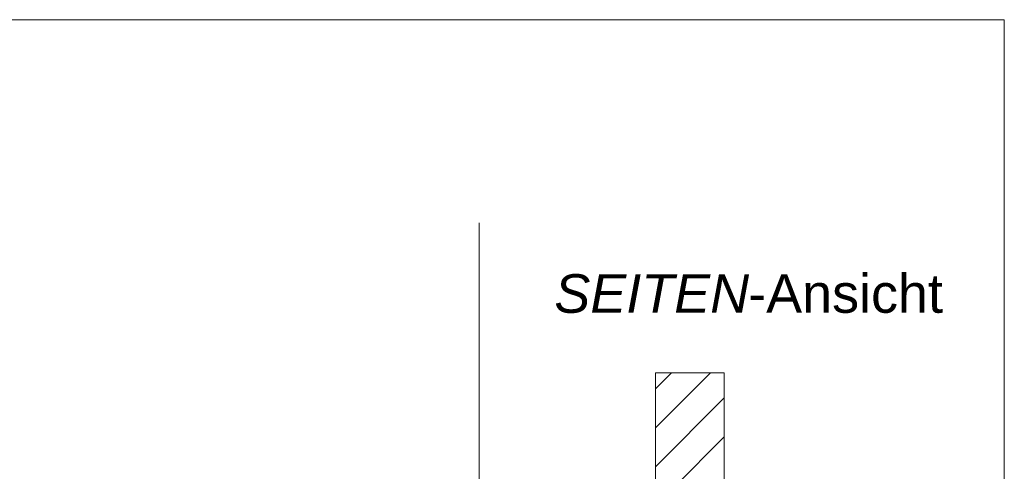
# Model space of a CAD drawing. Extents: x -420 to 300, y 62 to 1162.
# Tile 97 of 256: x 146 to 182, y 726 to 742. Entities that reach past the tile are written whole.
import ezdxf
from ezdxf.lldxf.tags import DXFTag

# ---------------------------------------------------------------- set-up
doc = ezdxf.new("R2010")
doc.units = 0
doc.layers.get('0').update_dxf_attribs({"lineweight": 35})
doc.layers.add('E_Detail_Beschriftung', color=7, linetype='Continuous', lineweight=13, true_color=0x009900)
doc.layers.add('E_Detail_Wandschraffur', color=7, linetype='Continuous', lineweight=5, true_color=0xc0c0c0)
doc.layers.add('E_Detail_Linie_Text_Bem', color=7, linetype='Continuous', lineweight=13)
doc.styles.get("Standard").update_dxf_attribs({"font": 'ARIALN.TTF'})
tags = doc.linetypes.add('fein_strichliert', pattern=[4, 1, -2, 1]).pattern_tags.tags
tags[8:9] = [DXFTag(74, 4), DXFTag(75, 0), DXFTag(340, '0'), DXFTag(46, 0.0), DXFTag(50, 0.0), DXFTag(44, 0.0), DXFTag(45, 0.0)]
tags[6:7] = [DXFTag(74, 4), DXFTag(75, 0), DXFTag(340, '0'), DXFTag(46, 0.0), DXFTag(50, 0.0), DXFTag(44, 0.0), DXFTag(45, 0.0)]
tags[4:5] = [DXFTag(74, 4), DXFTag(75, 0), DXFTag(340, '0'), DXFTag(46, 0.0), DXFTag(50, 0.0), DXFTag(44, 0.0), DXFTag(45, 0.0)]
tags = doc.linetypes.add('fein_strichliert-A06G9FCV8I', pattern=[4, 1, -2, 1]).pattern_tags.tags
tags[8:9] = [DXFTag(74, 4), DXFTag(75, 0), DXFTag(340, '0'), DXFTag(46, 0.0), DXFTag(50, 0.0), DXFTag(44, 0.0), DXFTag(45, 0.0)]
tags[6:7] = [DXFTag(74, 4), DXFTag(75, 0), DXFTag(340, '0'), DXFTag(46, 0.0), DXFTag(50, 0.0), DXFTag(44, 0.0), DXFTag(45, 0.0)]
tags[4:5] = [DXFTag(74, 4), DXFTag(75, 0), DXFTag(340, '0'), DXFTag(46, 0.0), DXFTag(50, 0.0), DXFTag(44, 0.0), DXFTag(45, 0.0)]

# ---------------------------------------------------------------- blocks, each defined once
blk = doc.blocks.new('Referenz-A06G9FCZ8I')
at = {"layer": 'E_Detail_Linie_Text_Bem', "linetype": 'fein_strichliert-A06G9FCV8I', "ltscale": 0.65}
for p, q in [((182.08, 742.432), (119.311, 742.432)), ((182.08, 681.115), (182.08, 742.432)), ((163.037, 682.197), (163.037, 735.076))]:
    blk.add_line(p, q, dxfattribs=at)
at = {"layer": 'E_Detail_Linie_Text_Bem', "linetype": 'Continuous', "ltscale": 0.13}
for p, q in [((169.427, 729.639), (171.927, 729.639)), ((169.427, 725.505), (169.427, 729.639)), ((171.927, 729.639), (171.927, 725.505))]:
    blk.add_line(p, q, dxfattribs=at)
at = {"layer": 'E_Detail_Wandschraffur', "linetype": 'ByBlock', "ltscale": 0.13}
for p, q in [((169.427, 727.644), (171.422, 729.639)), ((170.116, 725.505), (171.927, 727.316))]:
    blk.add_line(p, q, dxfattribs=at)
at = {"layer": 'E_Detail_Wandschraffur', "linetype": 'fein_strichliert', "ltscale": 0.13}
for p, q in [((169.427, 729.058), (170.008, 729.639)), ((169.427, 726.23), (171.927, 728.73))]:
    blk.add_line(p, q, dxfattribs=at)
at = {"layer": 'E_Detail_Beschriftung', "linetype": 'Continuous', "lineweight": -2, "ltscale": 0.25, "char_height": 1.4, "attachment_point": 1}
for s, insert in [('{\\fArial|b0|i1;SEITEN}', (165.762, 733.21)), ('{\\fArial;-Ansicht}', (172.792, 733.21))]:
    blk.add_mtext(s, dxfattribs=dict(at, insert=insert))

msp = doc.modelspace()

# ---------------------------------------------------------------- block references
at = {"color": 8, "lineweight": 25, "ltscale": 0.25, "true_color": 0x808080}
msp.add_blockref('Referenz-A06G9FCZ8I', (0, 0), dxfattribs=at)

doc.saveas('drawing.dxf')
